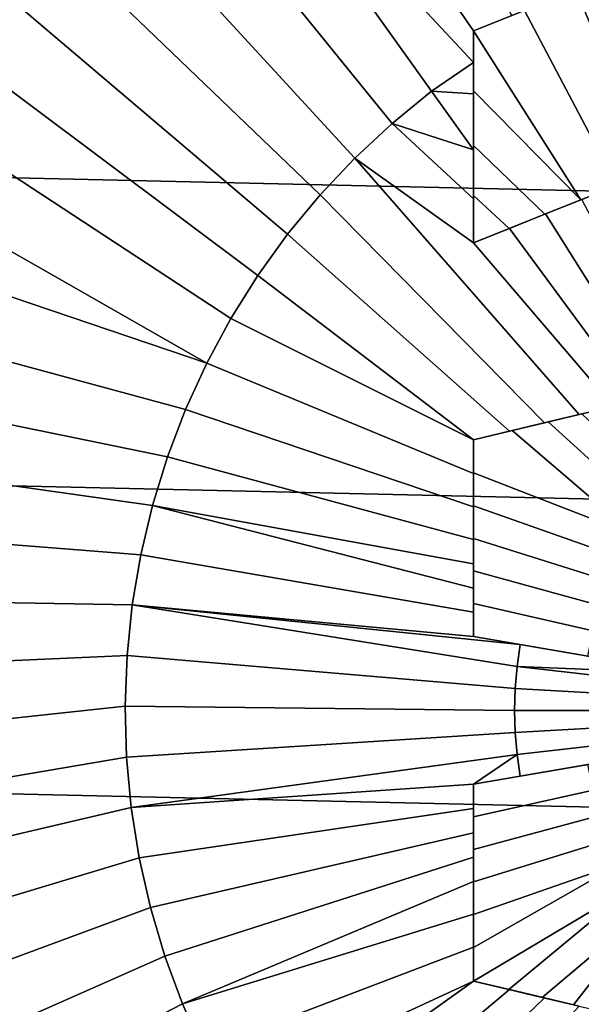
# Model space of a CAD drawing. Header units: metres. Extents: x -365 to 28, y -28 to 28.
# Tile 161 of 256: x -12.57 to -10.28, y -1.19 to 2.81. Entities that reach past the tile are written whole.
import ezdxf

# ---------------------------------------------------------------- set-up
doc = ezdxf.new("R2010")
doc.units = ezdxf.units.M
doc.layers.add('solid_24_501_103_XXX', color=7, linetype='CONTINUOUS')

msp = doc.modelspace()

# ---------------------------------------------------------------- linework, layer by layer
at = {"layer": 'solid_24_501_103_XXX'}
for points in [[(-27.045269, 4.980287, -60), (27.243822, 3.744907, -60), (27.386051, 2.500842, -60), (-27.243822, 3.744907, -60)], [(-11.30009, 4.132301, 160.745728), (-11.560066, 3.974703, 160.745728), (-10.722821, 2.761626, 160.894043), (-10.566936, 2.82398, 160.89621)], [(-11.80941, 3.800771, 160.745728), (-10.722821, 2.632997, 160.90271), (-10.722821, 2.761626, 160.894043), (-11.560066, 3.974703, 160.745728)], [(-11.80941, 3.800771, 160.745728), (-12.047098, 3.611221, 160.745728), (-11.053377, 2.385507, 160.902435), (-10.893405, 2.516091, 160.902435)], [(-11.80941, 3.800771, 160.745728), (-10.893405, 2.516091, 160.902435), (-10.722821, 2.632997, 160.90271)], [(-27.243822, 3.744907, -60), (27.386051, 2.500842, -60), (27.471519, 1.251245, -60), (-27.386051, 2.500842, -60)], [(-12.047098, 3.611221, 160.745728), (-12.272154, 3.406832, 160.745728), (-11.204494, 2.24477, 160.902435), (-11.053377, 2.385507, 160.902435)], [(-12.272154, 3.406832, 160.745728), (-12.483651, 3.188443, 160.745728), (-11.346112, 2.094479, 160.902435), (-11.204494, 2.24477, 160.902435)], [(-12.483651, 3.188443, 160.745728), (-12.680722, 2.956952, 160.745728), (-11.477631, 1.935274, 160.902435), (-11.346112, 2.094479, 160.902435)], [(-9.994341, 2.191392, 161.034882), (-9.847642, 2.250072, 161.035095), (-10.097267, 3.011848, 160.978729), (-10.306217, 2.928268, 160.978516)], [(-12.680722, 2.956952, 160.745728), (-12.862556, 2.713311, 160.745728), (-11.598488, 1.767832, 160.902435), (-11.477631, 1.935274, 160.902435)], [(-10.140809, 2.132805, 161.034042), (-9.994341, 2.191392, 161.034882), (-10.306217, 2.928268, 160.978516), (-10.514867, 2.844808, 160.977036)], [(-10.722821, 2.761626, 160.974304), (-10.514867, 2.844808, 160.977036), (-10.566936, 2.82398, 160.89621), (-10.722821, 2.761626, 160.894043)], [(-10.286822, 2.074399, 161.032578), (-10.140809, 2.132805, 161.034042), (-10.514867, 2.844808, 160.977036), (-10.722821, 2.761626, 160.974304)], [(-10.722821, 2.761626, 160.974304), (-10.722821, 2.761626, 160.894043), (-10.722821, 2.632997, 160.90271)], [(-10.722821, 2.517619, 160.990433), (-10.722821, 2.761626, 160.974304), (-10.722821, 2.632997, 160.90271)], [(-10.286822, 2.074399, 161.032578), (-10.722821, 2.761626, 160.974304), (-10.722821, 2.517619, 160.990433)], [(-12.862556, 2.713311, 160.745728), (-13.028407, 2.45852, 160.745728), (-11.70817, 1.592866, 160.902435), (-11.598488, 1.767832, 160.902435)], [(-10.722821, 2.505526, 160.91095), (-10.722821, 2.632997, 160.90271), (-10.893405, 2.516091, 160.902435)], [(-10.722821, 2.517619, 160.990433), (-10.722821, 2.632997, 160.90271), (-10.722821, 2.505526, 160.91095)], [(-27.386051, 2.500842, -60), (27.471519, 1.251245, -60), (27.5, 0, -60), (-27.471519, 1.251245, -60)], [(-10.722821, 2.278417, 160.924576), (-10.893405, 2.516091, 160.902435), (-11.053377, 2.385507, 160.902435)], [(-10.722821, 2.278417, 160.924576), (-10.722821, 2.505526, 160.91095), (-10.893405, 2.516091, 160.902435)], [(-10.722821, 2.517619, 160.990433), (-10.722821, 2.505526, 160.91095), (-10.722821, 2.278417, 160.924576), (-10.722821, 2.296031, 161.003769)], [(-10.286822, 2.074399, 161.032578), (-10.722821, 2.517619, 160.990433), (-10.722821, 2.296031, 161.003769), (-10.432371, 2.01618, 161.030518)], [(-13.028407, 2.45852, 160.745728), (-13.177592, 2.193626, 160.745728), (-11.806211, 1.41112, 160.902435), (-11.70817, 1.592866, 160.902435)], [(-10.722821, 2.07874, 160.935471), (-11.053377, 2.385507, 160.902435), (-11.204494, 2.24477, 160.902435), (-10.722821, 1.9, 160.944382)], [(-10.722821, 2.07874, 160.935471), (-10.722821, 2.278417, 160.924576), (-11.053377, 2.385507, 160.902435)], [(-10.722821, 2.296031, 161.003769), (-10.722821, 2.278417, 160.924576), (-10.722821, 2.07874, 160.935471), (-10.722821, 2.091837, 161.014969)], [(-10.432371, 2.01618, 161.030518), (-10.722821, 2.296031, 161.003769), (-10.722821, 2.091837, 161.014969), (-10.577633, 1.958075, 161.027832)], [(-10.433899, 1.168692, 160.984085), (-10.293553, 1.20206, 160.987991), (-11.204494, 2.24477, 160.902435), (-11.346112, 2.094479, 160.902435)], [(-10.293553, 1.20206, 160.987991), (-10.153806, 1.235285, 160.991348), (-10.722821, 1.9, 160.944382), (-11.204494, 2.24477, 160.902435)], [(-13.177592, 2.193626, 160.745728), (-13.309499, 1.919719, 160.745728), (-11.806211, 1.41112, 160.902435)], [(-10.286822, 2.074399, 161.032578), (-10.282432, 2.076156, 160.952484), (-10.135469, 2.134941, 160.953934), (-10.140809, 2.132805, 161.034042)], [(-10.57646, 1.134798, 160.979599), (-10.433899, 1.168692, 160.984085), (-11.346112, 2.094479, 160.902435), (-11.477631, 1.935274, 160.902435)], [(-10.722821, 1.9, 161.024551), (-10.722821, 2.091837, 161.014969), (-10.722821, 2.07874, 160.935471), (-10.722821, 1.9, 160.944382)], [(-10.577633, 1.958075, 161.027832), (-10.722821, 2.091837, 161.014969), (-10.722821, 1.9, 161.024551)], [(-10.432371, 2.01618, 161.030518), (-10.429613, 2.017283, 160.950409), (-10.282432, 2.076156, 160.952484), (-10.286822, 2.074399, 161.032578)], [(-9.966127, 1.279906, 160.995056), (-9.873373, 1.301959, 160.996536), (-10.282432, 2.076156, 160.952484), (-10.429613, 2.017283, 160.950409)], [(-10.577633, 1.958075, 161.027832), (-10.57658, 1.958496, 160.947693), (-10.429613, 2.017283, 160.950409), (-10.432371, 2.01618, 161.030518)], [(-10.060306, 1.257515, 160.993301), (-9.966127, 1.279906, 160.995056), (-10.429613, 2.017283, 160.950409), (-10.57658, 1.958496, 160.947693)], [(-10.722821, 1.1, 160.974426), (-10.57646, 1.134798, 160.979599), (-11.477631, 1.935274, 160.902435), (-11.598488, 1.767832, 160.902435)], [(-10.153806, 1.235285, 160.991348), (-10.060306, 1.257515, 160.993301), (-10.57658, 1.958496, 160.947693), (-10.722821, 1.9, 160.944382)], [(-10.577633, 1.958075, 161.027832), (-10.722821, 1.9, 161.024551), (-10.722821, 1.9, 160.944382), (-10.57658, 1.958496, 160.947693)], [(-13.423586, 1.637923, 160.745728), (-11.892191, 1.223369, 160.902435), (-11.806211, 1.41112, 160.902435), (-13.309499, 1.919719, 160.745728)], [(-10.722821, 1.1, 160.974426), (-11.598488, 1.767832, 160.902435), (-11.70817, 1.592866, 160.902435)], [(-13.519383, 1.349396, 160.745728), (-11.965747, 1.030411, 160.902435), (-11.892191, 1.223369, 160.902435), (-13.423586, 1.637923, 160.745728)], [(-10.722821, 1.1, 160.974426), (-11.70817, 1.592866, 160.902435), (-11.806211, 1.41112, 160.902435), (-10.722821, 0.962243, 160.977982)], [(-10.722821, 0.962243, 160.977982), (-11.806211, 1.41112, 160.902435), (-11.892191, 1.223369, 160.902435), (-10.722821, 0.82759, 160.981003)], [(-13.596498, 1.055324, 160.745728), (-12.026566, 0.833068, 160.902435), (-11.965747, 1.030411, 160.902435), (-13.519383, 1.349396, 160.745728)], [(-27.471519, 1.251245, -60), (27.5, 0, -60), (27.471519, -1.251245, -60), (-27.5, 0, -60)], [(-10.722821, 0.82759, 160.981003), (-11.892191, 1.223369, 160.902435), (-11.965747, 1.030411, 160.902435), (-10.722821, 0.694793, 160.983536)], [(-10.282168, 1.204767, 161.068359), (-10.293553, 1.20206, 160.987991), (-10.433899, 1.168692, 160.984085), (-10.419866, 1.172029, 161.06459)], [(-10.005364, 0.796597, 161.086655), (-9.93733, 0.877745, 161.086655), (-10.282168, 1.204767, 161.068359), (-10.419866, 1.172029, 161.06459)], [(-10.150489, 1.236074, 161.071487), (-10.153806, 1.235285, 160.991348), (-10.293553, 1.20206, 160.987991), (-10.282168, 1.204767, 161.068359)], [(-10.419866, 1.172029, 161.06459), (-10.433899, 1.168692, 160.984085), (-10.57646, 1.134798, 160.979599), (-10.565948, 1.137297, 161.060043)], [(-10.066591, 0.710197, 161.086655), (-10.005364, 0.796597, 161.086655), (-10.419866, 1.172029, 161.06459), (-10.565948, 1.137297, 161.060043)], [(-10.722821, 1.1, 161.054535), (-10.565948, 1.137297, 161.060043), (-10.57646, 1.134798, 160.979599), (-10.722821, 1.1, 160.974426)], [(-10.722821, 0.964987, 161.058014), (-10.066591, 0.710197, 161.086655), (-10.565948, 1.137297, 161.060043), (-10.722821, 1.1, 161.054535)], [(-10.722821, 0.964987, 161.058014), (-10.722821, 1.1, 161.054535), (-10.722821, 1.1, 160.974426), (-10.722821, 0.962243, 160.977982)], [(-13.654613, 0.756916, 160.745728), (-12.074386, 0.632179, 160.902435), (-12.026566, 0.833068, 160.902435), (-13.596498, 1.055324, 160.745728)], [(-10.722821, 0.694793, 160.983536), (-11.965747, 1.030411, 160.902435), (-12.026566, 0.833068, 160.902435), (-10.722821, 0.595909, 160.985123)], [(-10.722821, 0.964987, 161.058014), (-10.722821, 0.962243, 160.977982), (-10.722821, 0.82759, 160.981003), (-10.722821, 0.831606, 161.06102)], [(-10.066591, 0.710197, 161.086655), (-10.722821, 0.964987, 161.058014), (-10.722821, 0.831606, 161.06102), (-10.120605, 0.619115, 161.086655)], [(-10.722821, 0.49733, 160.986481), (-12.026566, 0.833068, 160.902435), (-12.074386, 0.632179, 160.902435), (-10.722821, 0.398765, 160.987579)], [(-10.722821, 0.49733, 160.986481), (-10.722821, 0.595909, 160.985123), (-12.026566, 0.833068, 160.902435)], [(-10.722821, 0.831606, 161.06102), (-10.722821, 0.82759, 160.981003), (-10.722821, 0.694793, 160.983536), (-10.722821, 0.699129, 161.063553)], [(-10.120605, 0.619115, 161.086655), (-10.722821, 0.831606, 161.06102), (-10.722821, 0.699129, 161.063553), (-10.167052, 0.52395, 161.086655)], [(-13.693489, 0.455397, 160.745728), (-12.109006, 0.428599, 160.902435), (-12.074386, 0.632179, 160.902435), (-13.654613, 0.756916, 160.745728)], [(-10.722821, 0.566849, 161.065643), (-10.722821, 0.699129, 161.063553), (-10.722821, 0.694793, 160.983536), (-10.722821, 0.595909, 160.985123)], [(-10.167052, 0.52395, 161.086655), (-10.722821, 0.699129, 161.063553), (-10.722821, 0.566849, 161.065643), (-10.205626, 0.425331, 161.086655)], [(-10.722821, 0.398765, 160.987579), (-12.074386, 0.632179, 160.902435), (-12.109006, 0.428599, 160.902435), (-10.722821, 0.3, 160.988449)], [(-10.722821, 0.43404, 161.067291), (-10.722821, 0.566849, 161.065643), (-10.722821, 0.595909, 160.985123), (-10.722821, 0.49733, 160.986481)], [(-10.205626, 0.425331, 161.086655), (-10.722821, 0.566849, 161.065643), (-10.722821, 0.43404, 161.067291), (-10.23607, 0.323907, 161.086655)], [(-10.722821, 0.43404, 161.067291), (-10.722821, 0.49733, 160.986481), (-10.722821, 0.398765, 160.987579)], [(-13.712968, 0.152007, 160.745728), (-12.130279, 0.223195, 160.902435), (-12.109006, 0.428599, 160.902435), (-13.693489, 0.455397, 160.745728)], [(-10.553406, 0.089545, 160.996536), (-10.545811, 0.178804, 160.996536), (-12.109006, 0.428599, 160.902435), (-12.130279, 0.223195, 160.902435)], [(-10.533174, 0.267489, 160.996536), (-10.722821, 0.3, 160.988449), (-12.109006, 0.428599, 160.902435)], [(-10.545811, 0.178804, 160.996536), (-10.533174, 0.267489, 160.996536), (-12.109006, 0.428599, 160.902435)], [(-10.722821, 0.3, 161.068527), (-10.722821, 0.43404, 161.067291), (-10.722821, 0.398765, 160.987579), (-10.722821, 0.3, 160.988449)], [(-10.258183, 0.220348, 161.086655), (-10.23607, 0.323907, 161.086655), (-10.722821, 0.43404, 161.067291), (-10.722821, 0.3, 161.068527)], [(-10.722821, 0.3, 161.068527), (-10.722821, 0.3, 160.988449), (-10.533174, 0.267489, 160.996536)], [(-10.258183, 0.220348, 161.086655), (-10.722821, 0.3, 161.068527), (-10.533174, 0.267489, 160.996536)], [(-9.848044, 0.150038, 161.018021), (-10.533174, 0.267489, 160.996536), (-10.545811, 0.178804, 160.996536)], [(-10.258183, 0.220348, 161.086655), (-10.533174, 0.267489, 160.996536), (-9.848044, 0.150038, 161.018021)], [(-13.712968, -0.152007, 160.745728), (-12.138113, 0.016841, 160.902435), (-12.130279, 0.223195, 160.902435), (-13.712968, 0.152007, 160.745728)], [(-10.555941, 0, 160.996536), (-10.553406, 0.089545, 160.996536), (-12.130279, 0.223195, 160.902435), (-12.138113, 0.016841, 160.902435)], [(-8.972821, 0, 161.027878), (-10.545811, 0.178804, 160.996536), (-10.553406, 0.089545, 160.996536)], [(-9.848044, 0.150038, 161.018021), (-10.545811, 0.178804, 160.996536), (-8.972821, 0, 161.027878)], [(-8.972821, 0, 161.027878), (-10.553406, 0.089545, 160.996536), (-10.555941, 0, 160.996536)], [(-13.693489, -0.455397, 160.745728), (-12.132475, -0.189584, 160.902435), (-12.138113, 0.016841, 160.902435), (-13.712968, -0.152007, 160.745728)], [(-10.553406, -0.089545, 160.996536), (-10.555941, 0, 160.996536), (-12.138113, 0.016841, 160.902435), (-12.132475, -0.189584, 160.902435)], [(-8.972821, 0, 161.027878), (-10.555941, 0, 160.996536), (-10.553406, -0.089545, 160.996536)], [(-8.972821, 0, 161.027878), (-10.553406, -0.089545, 160.996536), (-10.545811, -0.178804, 160.996536)], [(-8.972821, 0, 161.027878), (-10.545811, -0.178804, 160.996536), (-10.533174, -0.267489, 160.996536)], [(-9.848044, -0.150038, 161.018021), (-8.972821, 0, 161.027878), (-10.533174, -0.267489, 160.996536)], [(27.386051, -2.500842, -60), (-27.471519, -1.251245, -60), (-27.5, 0, -60), (27.471519, -1.251245, -60)], [(-10.553406, -0.089545, 160.996536), (-12.132475, -0.189584, 160.902435), (-12.113389, -0.395203, 160.902435), (-10.545811, -0.178804, 160.996536)], [(-10.258183, -0.220348, 161.086655), (-9.848044, -0.150038, 161.018021), (-10.533174, -0.267489, 160.996536)], [(-13.654613, -0.756916, 160.745728), (-12.113389, -0.395203, 160.902435), (-12.132475, -0.189584, 160.902435), (-13.693489, -0.455397, 160.745728)], [(-10.722821, -0.3, 160.988449), (-10.545811, -0.178804, 160.996536), (-12.113389, -0.395203, 160.902435)], [(-10.722821, -0.3, 160.988449), (-10.533174, -0.267489, 160.996536), (-10.545811, -0.178804, 160.996536)], [(-10.722821, -0.3, 161.068527), (-10.258183, -0.220348, 161.086655), (-10.533174, -0.267489, 160.996536), (-10.722821, -0.3, 160.988449)], [(-10.236061, -0.32394, 161.086655), (-10.258183, -0.220348, 161.086655), (-10.722821, -0.3, 161.068527), (-10.722821, -0.433095, 161.067307)], [(-10.722821, -0.398764, 160.987579), (-10.722821, -0.3, 160.988449), (-12.113389, -0.395203, 160.902435), (-12.080937, -0.599139, 160.902435)], [(-10.722821, -0.433095, 161.067307), (-10.722821, -0.3, 161.068527), (-10.722821, -0.3, 160.988449), (-10.722821, -0.398764, 160.987579)], [(-10.205604, -0.425395, 161.086655), (-10.236061, -0.32394, 161.086655), (-10.722821, -0.433095, 161.067307), (-10.722821, -0.56524, 161.065659)], [(-13.596498, -1.055324, 160.745728), (-12.080937, -0.599139, 160.902435), (-12.113389, -0.395203, 160.902435), (-13.654613, -0.756916, 160.745728)], [(-10.722821, -0.497329, 160.986481), (-10.722821, -0.398764, 160.987579), (-12.080937, -0.599139, 160.902435), (-12.035257, -0.800526, 160.902435)], [(-10.722821, -0.56524, 161.065659), (-10.722821, -0.433095, 161.067307), (-10.722821, -0.398764, 160.987579), (-10.722821, -0.497329, 160.986481)], [(-10.167011, -0.524044, 161.086655), (-10.205604, -0.425395, 161.086655), (-10.722821, -0.56524, 161.065659), (-10.722821, -0.697211, 161.063583)], [(-10.722821, -0.595908, 160.985123), (-10.722821, -0.497329, 160.986481), (-12.035257, -0.800526, 160.902435), (-11.976542, -0.998505, 160.902435)], [(-10.722821, -0.56524, 161.065659), (-10.722821, -0.497329, 160.986481), (-10.722821, -0.595908, 160.985123)], [(-10.120542, -0.619235, 161.086655), (-10.167011, -0.524044, 161.086655), (-10.722821, -0.697211, 161.063583), (-10.722821, -0.829806, 161.06105)], [(-13.519383, -1.349396, 160.745728), (-12.035257, -0.800526, 160.902435), (-12.080937, -0.599139, 160.902435), (-13.596498, -1.055324, 160.745728)], [(-10.722821, -0.694793, 160.983536), (-10.722821, -0.595908, 160.985123), (-11.976542, -0.998505, 160.902435), (-11.905044, -1.192235, 160.902435)], [(-10.722821, -0.697211, 161.063583), (-10.722821, -0.56524, 161.065659), (-10.722821, -0.595908, 160.985123), (-10.722821, -0.694793, 160.983536)], [(-10.120542, -0.619235, 161.086655), (-10.722821, -0.829806, 161.06105), (-10.722821, -0.963802, 161.058044)], [(-10.066499, -0.71034, 161.086655), (-10.120542, -0.619235, 161.086655), (-10.722821, -0.963802, 161.058044), (-10.722821, -1.1, 161.054535)], [(-10.722821, -0.82759, 160.981003), (-10.722821, -0.694793, 160.983536), (-11.905044, -1.192235, 160.902435)], [(-10.722821, -0.829806, 161.06105), (-10.722821, -0.697211, 161.063583), (-10.722821, -0.694793, 160.983536), (-10.722821, -0.82759, 160.981003)], [(-10.066499, -0.71034, 161.086655), (-10.722821, -1.1, 161.054535), (-10.578458, -1.134323, 161.059631)], [(-10.066499, -0.71034, 161.086655), (-10.578458, -1.134323, 161.059631), (-10.443547, -1.166398, 161.063889), (-10.005239, -0.796759, 161.086655)], [(-10.005239, -0.796759, 161.086655), (-10.443547, -1.166398, 161.063889), (-10.316196, -1.196676, 161.067474)], [(-10.005239, -0.796759, 161.086655), (-10.316196, -1.196676, 161.067474), (-10.194524, -1.225604, 161.070496), (-9.93717, -0.877921, 161.086655)], [(-13.423586, -1.637923, 160.745728), (-11.976542, -0.998505, 160.902435), (-12.035257, -0.800526, 160.902435), (-13.519383, -1.349396, 160.745728)], [(-10.722821, -0.962243, 160.977982), (-10.722821, -0.82759, 160.981003), (-11.905044, -1.192235, 160.902435), (-11.821066, -1.38089, 160.902435)], [(-10.722821, -0.963802, 161.058044), (-10.722821, -0.829806, 161.06105), (-10.722821, -0.82759, 160.981003), (-10.722821, -0.962243, 160.977982)], [(-13.309499, -1.919719, 160.745728), (-11.905044, -1.192235, 160.902435), (-11.976542, -0.998505, 160.902435), (-13.423586, -1.637923, 160.745728)], [(-10.722821, -1.1, 160.974426), (-10.722821, -0.962243, 160.977982), (-11.821066, -1.38089, 160.902435), (-11.724965, -1.563669, 160.902435)], [(-10.722821, -1.1, 161.054535), (-10.722821, -0.963802, 161.058044), (-10.722821, -0.962243, 160.977982), (-10.722821, -1.1, 160.974426)], [(-10.722821, -1.1, 160.974426), (-11.724965, -1.563669, 160.902435), (-11.61715, -1.739792, 160.902435)], [(-10.722821, -1.1, 160.974426), (-11.61715, -1.739792, 160.902435), (-11.498082, -1.90851, 160.902435), (-10.57646, -1.134798, 160.979599)], [(-10.578458, -1.134323, 161.059631), (-10.722821, -1.1, 161.054535), (-10.722821, -1.1, 160.974426), (-10.57646, -1.134798, 160.979599)], [(-10.57646, -1.134798, 160.979599), (-11.498082, -1.90851, 160.902435), (-11.368266, -2.069106, 160.902435), (-10.433899, -1.168692, 160.984085)], [(-10.578458, -1.134323, 161.059631), (-10.57646, -1.134798, 160.979599), (-10.433899, -1.168692, 160.984085), (-10.443547, -1.166398, 161.063889)], [(-13.177592, -2.193626, 160.745728), (-11.821066, -1.38089, 160.902435), (-11.905044, -1.192235, 160.902435), (-13.309499, -1.919719, 160.745728)], [(-10.433899, -1.168692, 160.984085), (-11.368266, -2.069106, 160.902435), (-11.228254, -2.220895, 160.902435), (-10.293553, -1.20206, 160.987991)], [(-10.443547, -1.166398, 161.063889), (-10.433899, -1.168692, 160.984085), (-10.293553, -1.20206, 160.987991), (-10.316196, -1.196676, 161.067474)]]:
    msp.add_3dface(points, dxfattribs=at)

doc.saveas('drawing.dxf')
